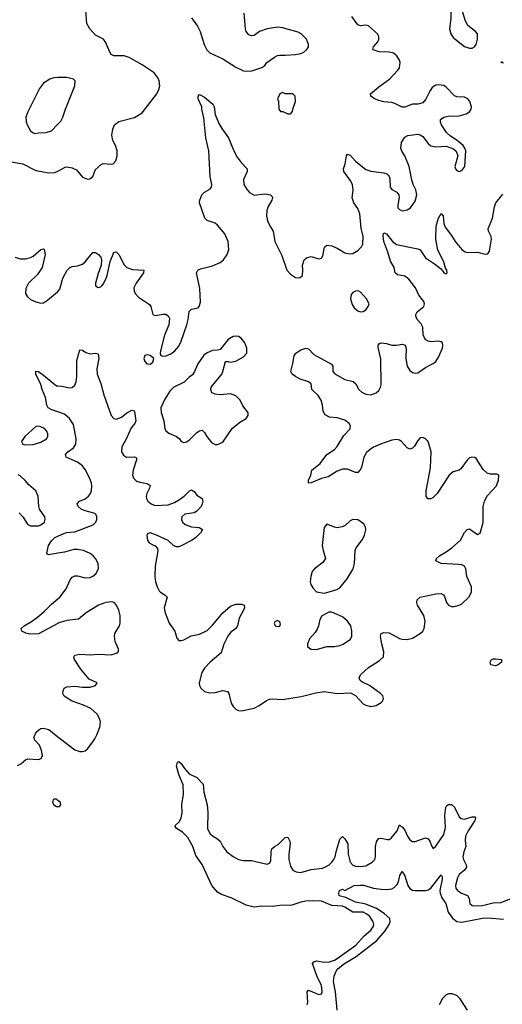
# Model space of a CAD drawing. Header units: inches. Extents: x 1449094 to 1618372, y 389908 to 534307.
# Tile 253 of 256: x 1579706 to 1583421, y 417954 to 425540. Entities that reach past the tile are written whole.
import ezdxf

# ---------------------------------------------------------------- set-up
doc = ezdxf.new("R2010")
doc.units = ezdxf.units.IN
doc.header["$MEASUREMENT"] = 0
for name, color, linetype in [('B5471', 7, 'Continuous'), ('B5472', 7, 'Continuous'), ('B5481', 7, 'Continuous'), ('B5482', 7, 'Continuous')]:
    doc.layers.add(name, color=color, linetype=linetype)

msp = doc.modelspace()

# ---------------------------------------------------------------- linework, layer by layer
at = {"layer": 'B5471', "color": 5, "elevation": 520}
for points in [[(1579690, 419793), (1579714.2, 419805.8), (1579750, 419838), (1579770, 419845.5), (1579850, 419841.6), (1579871.1, 419848.9), (1579881.6, 419870), (1579875.4, 419910), (1579858.7, 419950), (1579822.7, 419990), (1579819.3, 420000)], [(1580000, 419525.7), (1579990, 419533.7), (1579970, 419534), (1579963, 419530), (1579958.4, 419510), (1579970, 419490.7), (1579990, 419478), (1580000, 419477.1)]]:
    msp.add_lwpolyline(points, dxfattribs=at)
at = {"layer": 'B5472', "color": 5}
for points, elevation in [([(1580000, 425093.8), (1579970, 425093.2), (1579938.8, 425081.2), (1579890.8, 425050), (1579859.1, 425010), (1579768.2, 424830), (1579754.4, 424790), (1579756.1, 424756.1), (1579763, 424730), (1579790, 424682.8), (1579810, 424667.3), (1579823.4, 424663.4), (1579850, 424667.3), (1579910, 424670.4), (1579950, 424683.8), (1580000, 424735.3)], 580), ([(1579627.7, 424447.7), (1579730.1, 424430.1), (1579830, 424377), (1579930, 424359), (1579978, 424362), (1580000, 424373.5)], 560), ([(1579671, 423710), (1579710, 423698.9), (1579750, 423696.9), (1579790, 423708), (1579810, 423719.1), (1579870, 423768.4), (1579890, 423774.9), (1579894.9, 423770), (1579901.5, 423730), (1579879.6, 423630), (1579843.6, 423576.4), (1579774, 423510), (1579752.7, 423470), (1579752.1, 423430), (1579765.8, 423405.8), (1579790, 423384.2), (1579830, 423366.7), (1579870, 423357.4), (1579890, 423359.5), (1579921.3, 423378.7), (1579997.4, 423442.6), (1580000, 423445.8)], 540), ([(1580000, 422518.9), (1579954.9, 422534.9), (1579926.6, 422550), (1579914.5, 422570), (1579905.6, 422630), (1579878.4, 422690), (1579869.5, 422730), (1579830, 422808.7), (1579830, 422832), (1579850, 422830.4), (1579890, 422802.6), (1579990, 422718.9), (1580000, 422718.6)], 520), ([(1579701.7, 421741.7), (1579730, 421710.7), (1579760.7, 421660.7), (1579770.2, 421650.2), (1579790, 421641.5), (1579850, 421640.9), (1579870, 421647.4), (1579896.3, 421670), (1579903, 421690), (1579898.7, 421710), (1579858.3, 421770), (1579852.4, 421790), (1579849.6, 421870), (1579831.2, 421911.2), (1579775.4, 421955.4), (1579747.8, 421990), (1579710, 422026), (1579693.8, 422033.8)], 540), ([(1580000, 421429.1), (1579930, 421418), (1579921.2, 421421.2), (1579916, 421430), (1579927, 421490), (1579950, 421525.5), (1579978, 421550), (1580000, 421560.5)], 520), ([(1580000, 420888.9), (1579852.2, 420807.8), (1579784.8, 420804.8), (1579753.2, 420813.2), (1579722.7, 420830), (1579718, 420850), (1579739.6, 420870), (1579796.7, 420903.3), (1579842.4, 420937.6), (1579896.5, 420983.5), (1579950, 421037.4), (1580000, 421078.1)], 520), ([(1579819.3, 420000), (1579816, 420010), (1579832.7, 420050), (1579853.2, 420070), (1579870, 420079.3), (1579890, 420083), (1579930, 420070.5), (1580000, 420015.9)], 520)]:
    msp.add_lwpolyline(points, dxfattribs=dict(at, elevation=elevation))
at = {"layer": 'B5472', "color": 5, "elevation": 540}
msp.add_lwpolyline([(1579850, 422408.2), (1579830, 422404.7), (1579746.4, 422330), (1579720.7, 422290), (1579730.6, 422270.6), (1579745.7, 422265.7), (1579810, 422267.6), (1579870, 422284.6), (1579911.5, 422310), (1579922.4, 422330), (1579922.4, 422350), (1579916.3, 422370), (1579897.6, 422390), (1579870, 422404)], close=True, dxfattribs=at)
at = {"layer": 'B5481', "color": 5}
for points, elevation in [([(1580020.3, 420000), (1580130, 419914.4), (1580170, 419902.4), (1580190, 419901.6), (1580210, 419908.2), (1580230, 419925.5), (1580275.5, 419984.5), (1580283.8, 420000)], 520), ([(1581919.1, 417950), (1581923.4, 417970), (1581919.6, 418050), (1581930, 418063), (1582010, 418029.1), (1582030, 418035.5), (1582035.5, 418050), (1582030, 418098.4), (1581993.7, 418173.7), (1581960.4, 418270), (1581970, 418281.1), (1581990, 418288.2), (1582050, 418279.5), (1582090, 418281.3), (1582130, 418294.9), (1582150, 418306.6), (1582294.1, 418410), (1582357.4, 418482.6), (1582410, 418525.3), (1582427.1, 418550), (1582432.1, 418570), (1582428.4, 418590), (1582401.4, 418630), (1582379.3, 418650), (1582350, 418665.2), (1582270, 418663.6), (1582210, 418702), (1582190, 418709.4), (1582110, 418715.5), (1582030, 418748.4), (1581970, 418752.3), (1581910, 418748), (1581870, 418741.5), (1581801.9, 418718.1), (1581710, 418715.8), (1581650, 418707.6), (1581570.5, 418709.5), (1581510, 418703.7), (1581450, 418717.7), (1581334.8, 418774.8), (1581259.1, 418799.1), (1581230, 418818.7), (1581185.5, 418870), (1581110, 419032), (1581061.7, 419101.7), (1581040.2, 419170), (1581000.1, 419240.1), (1580960.4, 419280.4), (1580914, 419310), (1580899.3, 419330), (1580937.4, 419362.6), (1580949.8, 419390.2), (1580956.8, 419430), (1580954.8, 419490), (1580966.4, 419573.6), (1580964.5, 419644.5), (1580930, 419724.5), (1580914.5, 419790), (1580920.9, 419819.1), (1580930, 419826), (1580950.4, 419810.4), (1580974.8, 419770), (1581012, 419730), (1581070, 419702), (1581118.8, 419650), (1581123, 419590), (1581148.7, 419490), (1581155.5, 419435.5), (1581152.7, 419310), (1581170, 419270.3), (1581190, 419251.1), (1581230, 419229.2), (1581250, 419211.6), (1581269.6, 419169.6), (1581302, 419130), (1581350, 419092.6), (1581390, 419069.4), (1581430, 419062.3), (1581490, 419062.6), (1581610, 419035.3), (1581630, 419042.4), (1581639.1, 419060.9), (1581641.1, 419130), (1581647.7, 419152.3), (1581667, 419170), (1581695.5, 419184.5), (1581750, 419240.4), (1581770, 419243), (1581786.5, 419210), (1581788.2, 419190), (1581777.7, 419110), (1581777.6, 419070), (1581790, 419019.3), (1581810, 418987.9), (1581833.8, 418973.8), (1581870, 418968.9), (1581950, 418993.7), (1582035.9, 419004.1), (1582055.6, 419010), (1582087.8, 419030), (1582110, 419049), (1582125.6, 419070), (1582134.6, 419090), (1582141.1, 419130), (1582170, 419226), (1582190, 419248), (1582210, 419230.4), (1582231.1, 419190), (1582235.1, 419110), (1582250, 419048.9), (1582270, 419027.1), (1582290, 419019.2), (1582330, 419015.5), (1582370, 419020.2), (1582420.7, 419050), (1582440.5, 419070), (1582446.1, 419093.9), (1582445.2, 419170), (1582452.8, 419207.2), (1582460, 419220), (1582470, 419231.4), (1582490, 419233.4), (1582536.3, 419223.7), (1582550, 419224.9), (1582565.8, 419234.2), (1582613, 419290), (1582630, 419338), (1582643.4, 419323.4), (1582650, 419322), (1582670, 419295.3), (1582691, 419250), (1582710, 419221.3), (1582730, 419209.3), (1582750, 419207.8), (1582830, 419236.5), (1582850, 419230.3), (1582864.2, 419210), (1582875.5, 419175.5), (1582890, 419156), (1582910, 419174), (1582970, 419262.6), (1582984.1, 419315.9), (1582979.6, 419410), (1582985.8, 419470), (1582994.8, 419485.2), (1583006.5, 419493.5), (1583030, 419493.6), (1583052.7, 419472.7), (1583090, 419398), (1583105.2, 419385.2), (1583130, 419381.1), (1583190, 419399.7), (1583210, 419397.6), (1583215.3, 419390), (1583210.2, 419370), (1583157.8, 419290), (1583138.5, 419250), (1583135.5, 419215.5), (1583139.3, 419170), (1583124.6, 419130), (1583118.6, 419090), (1583121.3, 419070), (1583142, 419030), (1583146, 419010), (1583132.8, 418990), (1583090, 418955.4), (1583075.9, 418930), (1583060.8, 418870), (1583063.6, 418850), (1583076.5, 418830), (1583106, 418810), (1583152.3, 418792.3), (1583165.2, 418770), (1583172, 418730), (1583190, 418716.5), (1583210, 418714), (1583270, 418714.6), (1583350, 418736), (1583410, 418738.9), (1583510, 418778.2)], 480), ([(1580000, 419477.1), (1580010, 419476.3), (1580023.7, 419490), (1580019.6, 419510), (1580000, 419525.7)], 520), ([(1582150.8, 417910), (1582137.7, 418050), (1582122.5, 418130), (1582127.9, 418170), (1582143.2, 418210), (1582157.9, 418230), (1582205.9, 418270), (1582296.7, 418323.3), (1582455.1, 418444.9), (1582519.6, 418520.4), (1582551.3, 418570), (1582559, 418590), (1582554.9, 418614.9), (1582512.8, 418652.8), (1582453.2, 418693.2), (1582370, 418725.8), (1582290, 418740.8), (1582217, 418777), (1582165.2, 418790), (1582162, 418810), (1582168, 418830), (1582190, 418842), (1582210, 418832), (1582282, 418870), (1582330, 418873), (1582352, 418872), (1582430.2, 418850.2), (1582490, 418841.2), (1582530, 418838.2), (1582570, 418843.5), (1582590, 418853.8), (1582610, 418875.3), (1582621.4, 418898.6), (1582633.3, 418946.7), (1582650, 418976.3), (1582670, 418944.4), (1582694.8, 418870), (1582710, 418846.8), (1582730, 418834.8), (1582750, 418830.7), (1582830, 418830.6), (1582850, 418836.4), (1582870, 418850.1), (1582951.9, 418951.9), (1582957.4, 418937.4), (1582957.3, 418917.3), (1582941.6, 418830), (1582943.4, 418810), (1582955.6, 418775.6), (1582986.4, 418730), (1583005, 418665), (1583037.2, 418617.2), (1583070, 418591.5), (1583110, 418586.1), (1583270, 418617.9), (1583310, 418620.3), (1583430, 418611.1)], 460), ([(1583153.9, 417910), (1583096.6, 417996.6), (1583070, 418022.3), (1583036.1, 418036.1), (1583010, 418034.9), (1582990, 418026.1), (1582961, 417999), (1582935.7, 417950)], 460)]:
    msp.add_lwpolyline(points, dxfattribs=dict(at, elevation=elevation))
at = {"layer": 'B5482', "color": 5}
for points, elevation in [([(1583050, 425708), (1583032, 425690), (1583022.8, 425657.2), (1583026, 425550), (1583015.8, 425470), (1583024.6, 425430), (1583043.4, 425403.4), (1583130, 425334), (1583170, 425319.7), (1583190, 425320.3), (1583207.3, 425330), (1583219.7, 425350), (1583229.6, 425390), (1583229.4, 425430), (1583216, 425450), (1583155.8, 425495.8), (1583138.4, 425530), (1583094, 425670), (1583070, 425695.3)], 540), ([(1581730, 424978), (1581710, 424968), (1581691.3, 424930), (1581698, 424910), (1581702, 424850), (1581712.7, 424832.7), (1581731.6, 424831.6), (1581770, 424814), (1581790, 424814), (1581807.3, 424832.7), (1581808.4, 424851.6), (1581828.7, 424910), (1581828, 424950), (1581810, 424968), (1581750, 424968)], 560), ([(1582311.3, 423451.3), (1582290, 423449.4), (1582270, 423438), (1582257.1, 423422.9), (1582252.7, 423390), (1582265.5, 423345.5), (1582280.3, 423320.3), (1582310, 423297.1), (1582330, 423290.5), (1582350, 423293), (1582370, 423304.9), (1582389.3, 423330), (1582396, 423350), (1582375.6, 423390), (1582330, 423440.9)], 540), ([(1581370, 423102.7), (1581350, 423099.3), (1581310, 423077.2), (1581250, 422999), (1581230, 422993.2), (1581190, 422991.8), (1581150, 422974.3), (1581124.1, 422955.9), (1581076.5, 422890), (1581051.1, 422828.9), (1581035.5, 422804.5), (1581010, 422787.3), (1580971.3, 422748.7), (1580893.1, 422710), (1580861.3, 422678.7), (1580822.8, 422617.2), (1580792.8, 422550), (1580794.2, 422514.2), (1580815, 422450), (1580824.2, 422390), (1580831.5, 422371.5), (1580854.2, 422354.2), (1580913.4, 422330), (1580936.3, 422310), (1580950.4, 422290.4), (1580970, 422283), (1580990, 422288.5), (1581010, 422299.5), (1581070, 422358.9), (1581090, 422371.8), (1581110, 422377.1), (1581130, 422360.7), (1581145.7, 422330), (1581182.6, 422282.6), (1581210, 422268), (1581230, 422267.7), (1581270, 422284), (1581342, 422390), (1581401.3, 422438.7), (1581450, 422468.2), (1581464.5, 422490), (1581464.5, 422510), (1581459.3, 422519.3), (1581425.2, 422565.2), (1581403, 422610), (1581370, 422642.6), (1581330, 422658.7), (1581250, 422651.2), (1581210, 422654), (1581186.2, 422666.2), (1581177, 422690), (1581180.9, 422710), (1581261.7, 422810), (1581271, 422830), (1581290, 422906.8), (1581310, 422908), (1581330, 422902.4), (1581370, 422910.4), (1581430, 422942.4), (1581453.6, 422970), (1581454, 423010), (1581438.4, 423050), (1581410, 423086), (1581390, 423099.3)], 540), ([(1580690, 422958), (1580670, 422952.7), (1580662, 422930), (1580670, 422906), (1580686, 422890), (1580710, 422885.5), (1580730, 422901), (1580739, 422930), (1580710, 422952.3)], 540), ([(1582270, 421689.3), (1582250, 421679.3), (1582210, 421641.2), (1582187.9, 421632.1), (1582150, 421626), (1582130, 421629.3), (1582070, 421654), (1582050, 421628), (1582035.8, 421490), (1582042.4, 421450), (1582060.7, 421390), (1582040.9, 421359.1), (1581976, 421310), (1581958.8, 421290), (1581946.8, 421250), (1581942.8, 421210), (1581948.1, 421188.1), (1581962.5, 421162.5), (1581990, 421131.3), (1582050, 421121), (1582070, 421126), (1582148, 421150), (1582170, 421162.8), (1582228.1, 421231.9), (1582273.6, 421310), (1582283.6, 421350), (1582289.2, 421450), (1582295.1, 421470), (1582344.4, 421535.6), (1582360.7, 421570), (1582371.8, 421610), (1582369.3, 421630), (1582357.2, 421650), (1582337.2, 421670), (1582310, 421686)], 540), ([(1582110, 420976), (1582084.9, 420975.1), (1582030, 420944), (1582014.8, 420910), (1582007.3, 420870), (1581995.9, 420844.1), (1581980.7, 420819.3), (1581938, 420770), (1581922, 420730), (1581922, 420710), (1581936.9, 420696.9), (1581951.1, 420691.1), (1581990, 420688), (1582069.6, 420710.4), (1582130, 420711.4), (1582170, 420719.2), (1582195.1, 420730), (1582252.2, 420767.8), (1582264, 420790), (1582264, 420830), (1582254.7, 420870), (1582230, 420906.6), (1582190, 420940.7)], 540), ([(1581690, 420912), (1581670, 420902), (1581664.9, 420890), (1581672, 420870), (1581690, 420864), (1581710, 420866.8), (1581715.1, 420884.9), (1581710, 420902)], 540), ([(1583370, 420562.9), (1583334, 420570), (1583328, 420590), (1583337.2, 420610), (1583350, 420616.4), (1583370, 420617.1), (1583414, 420610), (1583414, 420590), (1583390, 420569.2)], 480)]:
    msp.add_lwpolyline(points, close=True, dxfattribs=dict(at, elevation=elevation))
for points, elevation in [([(1580000, 424373.5), (1580056.9, 424403.1), (1580070, 424405.7), (1580110, 424398.5), (1580143.4, 424383.4), (1580190, 424327.3), (1580230, 424310.8), (1580245.6, 424314.4), (1580269.2, 424330.8), (1580290, 424384.7), (1580334.6, 424425.4), (1580350, 424431), (1580410, 424426), (1580426, 424430), (1580446.3, 424453.7), (1580457, 424490), (1580456.2, 424530), (1580443.6, 424570), (1580424.2, 424610), (1580415.6, 424650), (1580423.3, 424696.7), (1580435.3, 424730), (1580470, 424756), (1580590, 424786.4), (1580650, 424822.4), (1580762.4, 424970), (1580777.8, 425002.2), (1580784, 425030), (1580779.7, 425070), (1580772.1, 425090), (1580741.1, 425130), (1580650, 425192), (1580550, 425249.8), (1580510, 425262.4), (1580430, 425262.7), (1580411.6, 425271.6), (1580396.3, 425296.3), (1580370, 425365.6), (1580352, 425390), (1580290, 425421.4), (1580245.2, 425470), (1580223.7, 425510), (1580214.3, 425614.3)], 560), ([(1580000, 423445.8), (1580015.6, 423464.4), (1580038.3, 423550), (1580071.6, 423610), (1580090, 423628.4), (1580110, 423639.3), (1580150, 423643), (1580190, 423656.3), (1580210, 423673.4), (1580270, 423747.3), (1580290, 423747.3), (1580311.9, 423731.9), (1580330.3, 423710.3), (1580337.1, 423690), (1580334.4, 423650), (1580310, 423585.2), (1580289, 423510), (1580290.7, 423490), (1580310, 423477.1), (1580330, 423482.4), (1580337.6, 423490), (1580350, 423503.8), (1580370, 423540.7), (1580380.4, 423570), (1580403.3, 423676.7), (1580430, 423746), (1580450, 423750.8), (1580470, 423730.7), (1580511.4, 423651.4), (1580530.2, 423630.2), (1580574.8, 423614.8), (1580662, 423610), (1580660.5, 423590), (1580603.7, 423510), (1580585.7, 423474.3), (1580586.4, 423450), (1580594.4, 423430), (1580621.1, 423401.1), (1580705.7, 423345.7), (1580715.5, 423330), (1580730, 423267.7), (1580750, 423260.5), (1580810, 423272.4), (1580830, 423270.4), (1580850, 423258.8), (1580858.7, 423238.7), (1580854.9, 423190), (1580822, 423110), (1580790.4, 422990), (1580787.5, 422967.5), (1580794, 422954), (1580808.6, 422948.6), (1580834, 422950), (1580870, 422964.9), (1580901.3, 422990), (1580930, 423024.4), (1580950, 423062.8), (1580994, 423190), (1581003.7, 423230), (1581010, 423292), (1581030, 423311), (1581079, 423321), (1581088.9, 423331.1), (1581097.2, 423362.8), (1581091.8, 423470), (1581067.3, 423590), (1581078, 423610), (1581098.3, 423621.7), (1581190, 423644.6), (1581249.8, 423670.2), (1581274, 423690), (1581304.2, 423730), (1581316.8, 423770), (1581311.7, 423830), (1581285.3, 423890), (1581230, 423956.3), (1581210, 423971.3), (1581150, 423993.6), (1581131.8, 424010), (1581090.8, 424130), (1581092.1, 424150), (1581109.1, 424190.9), (1581130, 424212.3), (1581170, 424233.4), (1581182.7, 424250), (1581185.3, 424270), (1581173.6, 424330), (1581161.4, 424530), (1581138.6, 424630), (1581124.9, 424784.9), (1581109.4, 424850.6), (1581109.4, 424869.4), (1581079.3, 424930), (1581079, 424950), (1581090, 424964.7), (1581130, 424942), (1581193.4, 424890), (1581203.8, 424870), (1581211.4, 424810), (1581239.7, 424739.7), (1581261.5, 424701.5), (1581313.4, 424630), (1581354.6, 424530), (1581381.1, 424481.1), (1581410, 424440.7), (1581457.3, 424390), (1581457.3, 424370), (1581428.4, 424310), (1581432.7, 424270), (1581457.1, 424230), (1581476.3, 424210), (1581510, 424188.4), (1581590, 424198), (1581638, 424190), (1581650, 424178), (1581652.7, 424170), (1581646.7, 424150), (1581619.7, 424100.3), (1581608.8, 424070), (1581605.3, 424030), (1581613.1, 423990), (1581631.2, 423951.2), (1581658.4, 423910), (1581669.3, 423830), (1581724.6, 423724.6), (1581762.9, 423610), (1581790, 423578.3), (1581830, 423554.9), (1581850, 423550.7), (1581866, 423554), (1581884, 423570), (1581887, 423610), (1581882.9, 423650), (1581896, 423690), (1581913.8, 423706.2), (1581950, 423715.5), (1582010, 423698), (1582030, 423702), (1582039.3, 423720.7), (1582053.6, 423786.4), (1582070, 423803), (1582110, 423796.9), (1582150, 423779), (1582210, 423742.8), (1582250, 423735.3), (1582270, 423739.5), (1582310, 423762.4), (1582337, 423790), (1582347, 423810), (1582351.2, 423868.8), (1582333.8, 423933.8), (1582324.1, 424044.1), (1582310, 424084.5), (1582278.7, 424130), (1582266.5, 424166.5), (1582274, 424226), (1582267.8, 424270), (1582250, 424303.5), (1582200.5, 424370), (1582198.9, 424390), (1582211.8, 424430), (1582223, 424490), (1582230, 424504), (1582250, 424496.4), (1582291.6, 424450), (1582370, 424385.8), (1582410, 424372.2), (1582510, 424359.6), (1582532.3, 424352.3), (1582543, 424343), (1582551.3, 424331.3), (1582554.9, 424314.9), (1582559.3, 424250), (1582571.9, 424231.9), (1582610.2, 424210.2), (1582624.6, 424190), (1582627.9, 424170), (1582616.1, 424110), (1582617.4, 424090), (1582630, 424076.5), (1582650, 424068.3), (1582690, 424074), (1582714, 424090), (1582750, 424141.6), (1582763.5, 424190), (1582755.6, 424230), (1582735.6, 424270), (1582725.2, 424305.2), (1582703.5, 424410), (1582671.2, 424490), (1582647.7, 424527.7), (1582641, 424550), (1582646.2, 424593.8), (1582670, 424634.4), (1582692.9, 424647.1), (1582770, 424659.3), (1582790, 424653), (1582810, 424639.3), (1582850, 424586.4), (1582870, 424568.7), (1582910, 424560.3), (1582990, 424566.7), (1583045.8, 424545.8), (1583066.9, 424526.9), (1583078, 424490), (1583055.5, 424410), (1583060.5, 424390), (1583070, 424377.3), (1583090, 424370.6), (1583110, 424377.3), (1583134, 424410), (1583139.5, 424530), (1583134, 424550), (1583119.5, 424570), (1583074.5, 424610), (1583022, 424642), (1582991.2, 424671.2), (1582952.7, 424730), (1582945.2, 424750), (1582945.2, 424770), (1582970, 424790.4), (1583003.9, 424796.1), (1583090, 424798.7), (1583144.2, 424815.8), (1583169, 424830), (1583181.2, 424850), (1583183.7, 424870), (1583171.8, 424910), (1583157, 424930), (1583130, 424943), (1583070, 424946.3), (1583052.6, 424952.6), (1582990, 425020.5), (1582970, 425032), (1582930, 425038.9), (1582910, 425036.3), (1582882.6, 425017.4), (1582863.7, 424990), (1582832.8, 424927.2), (1582810, 424899.3), (1582770.5, 424889.5), (1582730, 424889.4), (1582670, 424866.6), (1582650, 424867), (1582595.1, 424895.1), (1582570, 424902.4), (1582510, 424908.2), (1582470, 424918), (1582437.2, 424930), (1582409.3, 424950), (1582406.6, 424970), (1582470, 425023.1), (1582555.4, 425084.6), (1582617.6, 425150), (1582629.6, 425170), (1582633, 425190), (1582634.7, 425210), (1582630, 425228.7), (1582610, 425262.9), (1582582.6, 425282.6), (1582550, 425290.9), (1582473, 425293), (1582427, 425307), (1582424, 425310), (1582429.3, 425330), (1582463.7, 425370), (1582471.8, 425390), (1582472, 425410), (1582459.3, 425430), (1582390, 425493.2), (1582370, 425498), (1582330, 425492.3), (1582310, 425499.3), (1582263.8, 425563.8)], 540), ([(1581030, 425554.9), (1581075.6, 425490), (1581096.5, 425450), (1581127.2, 425350), (1581147.5, 425307.5), (1581170, 425285.7), (1581270, 425238.9), (1581370, 425173.4), (1581430, 425147.2), (1581450, 425143.7), (1581493, 425147), (1581569.4, 425170.6), (1581592.3, 425187.7), (1581609.5, 425210.5), (1581667.5, 425252.5), (1581690, 425263), (1581710, 425268), (1581750, 425266.4), (1581830, 425273), (1581870, 425280.5), (1581893.2, 425290), (1581917.2, 425310), (1581929.2, 425330), (1581929.3, 425350), (1581915.1, 425390), (1581872.7, 425430), (1581850, 425442.9), (1581730, 425477.6), (1581690, 425483.6), (1581610, 425469.7), (1581553.4, 425450), (1581510, 425419.5), (1581490, 425415.1), (1581470, 425422.7), (1581450, 425449), (1581443.6, 425470), (1581433.6, 425590)], 560), ([(1583430, 425206), (1583409, 425210), (1583422, 425218)], 520), ([(1580000, 424735.3), (1580022, 424758), (1580038.7, 424790), (1580057.6, 424850), (1580132, 425030), (1580132.7, 425070), (1580120.9, 425080.9), (1580070, 425095.1), (1580000, 425093.8)], 580), ([(1580000, 422718.6), (1580030, 422717.7), (1580090, 422704.6), (1580110, 422706.7), (1580130, 422724.2), (1580139.9, 422750), (1580144.9, 422790), (1580146.6, 422913.4), (1580170, 422996), (1580190, 422994), (1580216, 422976), (1580250, 422964.9), (1580290, 422970.4), (1580310, 422966), (1580315.3, 422930), (1580299.7, 422850), (1580303.2, 422810), (1580330, 422737.3), (1580352.9, 422650), (1580411.5, 422491.5), (1580430, 422467.4), (1580450, 422461.5), (1580490, 422478.2), (1580530, 422510.2), (1580570, 422532.7), (1580587.9, 422527.9), (1580590, 422522), (1580600.9, 422450), (1580591.6, 422430), (1580564.6, 422395.4), (1580527.7, 422312.3), (1580493.4, 422250), (1580490.3, 422210), (1580504.6, 422184.6), (1580527.7, 422170), (1580590, 422172.2), (1580604.7, 422164.7), (1580606.5, 422150), (1580579.4, 422070), (1580574.5, 422030), (1580584.7, 422004.7), (1580605.7, 421985.7), (1580630, 421976.6), (1580687.1, 421967.1), (1580710.2, 421950.2), (1580706.3, 421930), (1580684.9, 421890), (1580679.6, 421870), (1580683.1, 421850), (1580693.7, 421830), (1580717.1, 421810), (1580750, 421798), (1580850, 421803), (1580899, 421821), (1580937.1, 421842.9), (1580973, 421870), (1581010, 421908.2), (1581030, 421918), (1581050, 421904), (1581070, 421876.3), (1581110.6, 421850), (1581115.8, 421830), (1581111.7, 421810), (1581102.6, 421790), (1581070, 421753.3), (1581050, 421741.1), (1580977.3, 421730), (1580955.3, 421710), (1580952, 421690), (1580958.7, 421670), (1580980.5, 421650), (1581030, 421632.9), (1581086.6, 421626.6), (1581112.2, 421612.2), (1581100.4, 421590), (1581061.3, 421550), (1581034.9, 421530), (1580950, 421486), (1580930, 421477.7), (1580910, 421478.3), (1580889.6, 421490), (1580850, 421527), (1580759, 421570), (1580710, 421587), (1580690, 421579.3), (1580684.9, 421570), (1580690, 421531.3), (1580703.8, 421510), (1580730, 421493), (1580750, 421487.3), (1580766.4, 421466.4), (1580768.5, 421448.5), (1580749.2, 421330), (1580746.4, 421250), (1580751.1, 421210), (1580764.6, 421170), (1580780.5, 421140.5), (1580790, 421128.4), (1580825.7, 421105.7), (1580840.3, 421090), (1580818.2, 421010), (1580825.3, 420970), (1580858, 420890), (1580899.3, 420830), (1580916.4, 420776.4), (1580930, 420757.6), (1580950, 420756), (1580970, 420762.8), (1581027.2, 420792.8), (1581090, 420805.9), (1581150, 420834), (1581190, 420874.3), (1581269.9, 420970.1), (1581330, 421020.9), (1581370, 421036.5), (1581417.4, 421037.4), (1581434.9, 421030), (1581436, 421010), (1581428.9, 420990), (1581395.2, 420930), (1581383.6, 420870), (1581370.2, 420849.8), (1581330, 420819.2), (1581309.1, 420790.9), (1581278.6, 420730), (1581257, 420663), (1581171.4, 420590), (1581130, 420543.1), (1581107.5, 420510), (1581088.4, 420430), (1581090.4, 420410), (1581100.5, 420390), (1581130, 420365.3), (1581170, 420353.4), (1581210, 420356.9), (1581270, 420373.2), (1581305.1, 420365.1), (1581317.4, 420350), (1581334, 420274), (1581349.2, 420249.2), (1581370, 420227), (1581390, 420218), (1581410, 420216), (1581510, 420236.1), (1581550, 420255.5), (1581605.5, 420294.5), (1581630, 420304.5), (1581650, 420307.5), (1581730, 420303.5), (1581873.8, 420326.2), (1581985.9, 420354.1), (1582050, 420363.1), (1582150, 420347.8), (1582253, 420353), (1582290, 420333), (1582350.4, 420270.4), (1582370, 420259.1), (1582408.6, 420248.6), (1582450, 420257.1), (1582490, 420280.7), (1582499.3, 420290), (1582506.6, 420310), (1582500.7, 420330), (1582484.5, 420350), (1582398, 420410), (1582338.8, 420438.8), (1582327.3, 420450), (1582320.5, 420470), (1582330, 420492.7), (1582390, 420548.7), (1582476.9, 420603.1), (1582507.8, 420632.2), (1582509.7, 420670), (1582493.3, 420730), (1582484.2, 420790), (1582489.3, 420810), (1582510, 420817.6), (1582550, 420815.6), (1582630, 420772.4), (1582650, 420767.2), (1582690, 420765.8), (1582730, 420774.6), (1582790, 420810.4), (1582809.6, 420830), (1582820.5, 420850), (1582827.3, 420907.3), (1582817.6, 420950), (1582769.6, 421030), (1582762.9, 421050), (1582767, 421070), (1582790, 421090.3), (1582910, 421117.8), (1582950, 421118.7), (1582968, 421108), (1582976.5, 421096.5), (1582991.6, 421050), (1583006, 421030), (1583030, 421019.7), (1583050, 421019.2), (1583090, 421028.4), (1583110, 421039.7), (1583163.5, 421090), (1583183.1, 421130), (1583185.3, 421170), (1583148.3, 421250), (1583139.6, 421310), (1583129.3, 421330), (1583110, 421339.7), (1583083.1, 421343.1), (1582951.1, 421351.1), (1582909.2, 421370), (1582915.1, 421390), (1582938, 421410), (1582990, 421439.6), (1583031.5, 421470), (1583098.4, 421530), (1583129.8, 421590.2), (1583150, 421612.4), (1583170, 421617.1), (1583230, 421574.8), (1583250, 421584.7), (1583273.9, 421666.1), (1583275, 421790), (1583284.1, 421830), (1583306.4, 421873.6), (1583376.3, 421950), (1583392.7, 421992.7), (1583394, 422030), (1583378, 422038), (1583330, 422037.6), (1583305.3, 422045.3), (1583274.7, 422074.7), (1583218.9, 422158.9), (1583210, 422167.3), (1583186, 422170), (1583170, 422164.2), (1583150, 422147.3), (1583101.3, 422078.7), (1583089.3, 422070.7), (1583043.6, 422056.4), (1583011.3, 422030), (1582918.6, 421890), (1582890, 421858.3), (1582870, 421848.4), (1582848.3, 421848.3), (1582835.1, 421870), (1582834.4, 421910), (1582867.9, 422087.9), (1582873.8, 422210), (1582851.2, 422290), (1582830, 422311.3), (1582810, 422322), (1582790, 422319.7), (1582770, 422297), (1582746.6, 422253.4), (1582730, 422238.4), (1582710, 422231.6), (1582690, 422240.5), (1582646, 422290), (1582630, 422300.4), (1582610, 422305.6), (1582570, 422300.7), (1582482.4, 422270), (1582430, 422247), (1582403.1, 422230), (1582375.6, 422204.4), (1582355, 422170), (1582338.6, 422090), (1582328.4, 422071.6), (1582310, 422052.8), (1582290, 422051.1), (1582230, 422076.2), (1582190, 422076.2), (1582150, 422062.4), (1582081.6, 422018.4), (1582030, 422006.6), (1581950, 421973.2), (1581930, 421969), (1581930, 421992), (1581947, 422030), (1581955.1, 422070), (1582018, 422122), (1582069.9, 422190.1), (1582130.8, 422230), (1582150, 422252.9), (1582202.2, 422337.8), (1582250, 422388.7), (1582252.4, 422410), (1582243.1, 422430), (1582210, 422454.2), (1582150, 422471.8), (1582090, 422479.1), (1582056.8, 422496.8), (1582043.1, 422523.1), (1582038, 422570), (1582026.8, 422610), (1582005.1, 422645.1), (1581954.5, 422690), (1581950, 422734), (1581929.6, 422749.6), (1581865.2, 422770), (1581829, 422790), (1581804, 422810), (1581794, 422830), (1581809.7, 422890.3), (1581818.9, 422950), (1581832.8, 422970), (1581870, 422996.6), (1581910, 423010.1), (1581930, 423003.7), (1581970, 422961.1), (1582107.1, 422887.1), (1582117.1, 422870), (1582117.1, 422830), (1582132.9, 422812.9), (1582210, 422768.9), (1582273.7, 422753.7), (1582293.8, 422733.8), (1582317.6, 422690), (1582339.3, 422670), (1582370, 422655.6), (1582410, 422649.1), (1582450, 422664.4), (1582470, 422683), (1582484.2, 422710), (1582488, 422730), (1582486.3, 422926.3), (1582466.2, 423013.8), (1582466.9, 423033.1), (1582475.6, 423044.4), (1582490, 423050.3), (1582530, 423044.9), (1582570, 423032.9), (1582607.1, 423032.9), (1582650, 423039.5), (1582673.1, 423033.1), (1582680.3, 423010), (1582678.6, 422930), (1582689.1, 422870), (1582710, 422837.1), (1582730, 422822.4), (1582750, 422817.6), (1582770, 422820.4), (1582830, 422861.1), (1582890, 422892), (1582910, 422907), (1582930, 422939.1), (1582959.7, 423010), (1582964.2, 423030), (1582960.9, 423050), (1582950, 423059.5), (1582930, 423064.2), (1582870, 423057.7), (1582850, 423062.6), (1582833.8, 423073.8), (1582821.1, 423090), (1582813.2, 423113.2), (1582808.4, 423170), (1582795.8, 423195.8), (1582766, 423230), (1582754.9, 423254.9), (1582754.7, 423270), (1582765.6, 423290), (1582817, 423330), (1582821.6, 423350), (1582816.3, 423370), (1582778, 423418), (1582753, 423473), (1582702, 423542), (1582670, 423564.2), (1582614.1, 423574.1), (1582597.4, 423590), (1582589.7, 423630), (1582561, 423681), (1582541.3, 423750), (1582509.9, 423830), (1582504.2, 423875.8), (1582506.5, 423893.5), (1582510, 423897.3), (1582530, 423890.4), (1582575.3, 423830), (1582607.1, 423807.1), (1582770, 423776), (1582787.9, 423767.9), (1582830, 423705.7), (1582900, 423660), (1582944.4, 423624.4), (1582963.9, 423603.9), (1582970, 423591), (1582990, 423581), (1582997.2, 423590), (1582994, 423610), (1582984.8, 423624.8), (1582970, 423674.5), (1582924, 423764), (1582908.7, 423850), (1582911.3, 423950), (1582930, 424011), (1582950, 424046.8), (1582966.8, 424030), (1582971.2, 423970), (1582982.3, 423942.3), (1583030, 423878.4), (1583059.6, 423830), (1583110, 423770.4), (1583130, 423754), (1583150, 423747.2), (1583230, 423750.3), (1583290, 423734), (1583310, 423735.5), (1583323.8, 423756.2), (1583336.9, 423850), (1583334.3, 423870), (1583315.1, 423910), (1583313, 423930), (1583344.7, 424010), (1583361, 424099), (1583372.3, 424130), (1583424.2, 424195.8)], 520), ([(1580000, 421560.5), (1580050, 421584.3), (1580070, 421590.2), (1580130, 421594.8), (1580270.7, 421649.3), (1580292.8, 421670), (1580299.7, 421690), (1580300.5, 421710), (1580291.5, 421730), (1580277.8, 421737.8), (1580210, 421756.8), (1580180.5, 421770), (1580155.8, 421790), (1580149.7, 421810), (1580167.6, 421830), (1580210, 421848.2), (1580236.1, 421870), (1580250.7, 421890), (1580258.3, 421910), (1580260.8, 421950), (1580258.1, 421970), (1580242.5, 422010), (1580210, 422075.8), (1580190, 422103.4), (1580151.8, 422131.8), (1580064.5, 422170), (1580060.7, 422180.7), (1580058.9, 422190), (1580076.4, 422210), (1580119.2, 422240.8), (1580139, 422270), (1580142.2, 422310), (1580120.5, 422420.5), (1580090, 422466.6), (1580050, 422501.2), (1580000, 422518.9)], 520), ([(1580000, 421078.1), (1580014.6, 421090), (1580063.8, 421156.2), (1580095.2, 421224.8), (1580110, 421244.6), (1580130, 421254.4), (1580150, 421255.4), (1580210, 421241.2), (1580250, 421243.8), (1580270, 421252.4), (1580292.9, 421270), (1580312.5, 421310), (1580309.8, 421350), (1580289.8, 421390), (1580272.8, 421410), (1580250, 421427), (1580197, 421450), (1580150, 421458.1), (1580122.6, 421457.4), (1580050, 421437.1), (1580000, 421429.1)], 520), ([(1580283.8, 420000), (1580299.7, 420030), (1580323.1, 420090), (1580328.2, 420128.2), (1580323.5, 420150), (1580302, 420190), (1580252.9, 420232.9), (1580198.1, 420258.1), (1580109.9, 420289.9), (1580084.4, 420304.4), (1580048.9, 420328.9), (1580038.3, 420350), (1580040.4, 420370), (1580049.7, 420390), (1580070, 420399.6), (1580130, 420406.7), (1580190, 420398.3), (1580250, 420398.4), (1580288.7, 420410), (1580302, 420430), (1580240.6, 420460.6), (1580176.6, 420536.6), (1580127.4, 420610), (1580122, 420630), (1580130, 420644.9), (1580170, 420653), (1580250, 420646.4), (1580313.1, 420653.1), (1580410, 420647.2), (1580458.3, 420661.7), (1580467.3, 420672.7), (1580467.8, 420690), (1580442.4, 420750), (1580435.4, 420790), (1580439.5, 420810), (1580474.5, 420870), (1580480.5, 420890), (1580478.7, 420950), (1580470, 420991.6), (1580452.7, 421030), (1580432.4, 421050), (1580415.2, 421055.2), (1580370, 421050.6), (1580311.8, 421030), (1580216.9, 420970), (1580157.7, 420922.3), (1580070, 420911.7), (1580007.2, 420892.8), (1580000, 420888.9)], 520), ([(1580000, 420015.9), (1580020.3, 420000)], 520)]:
    msp.add_lwpolyline(points, dxfattribs=dict(at, elevation=elevation))

doc.saveas('drawing.dxf')
